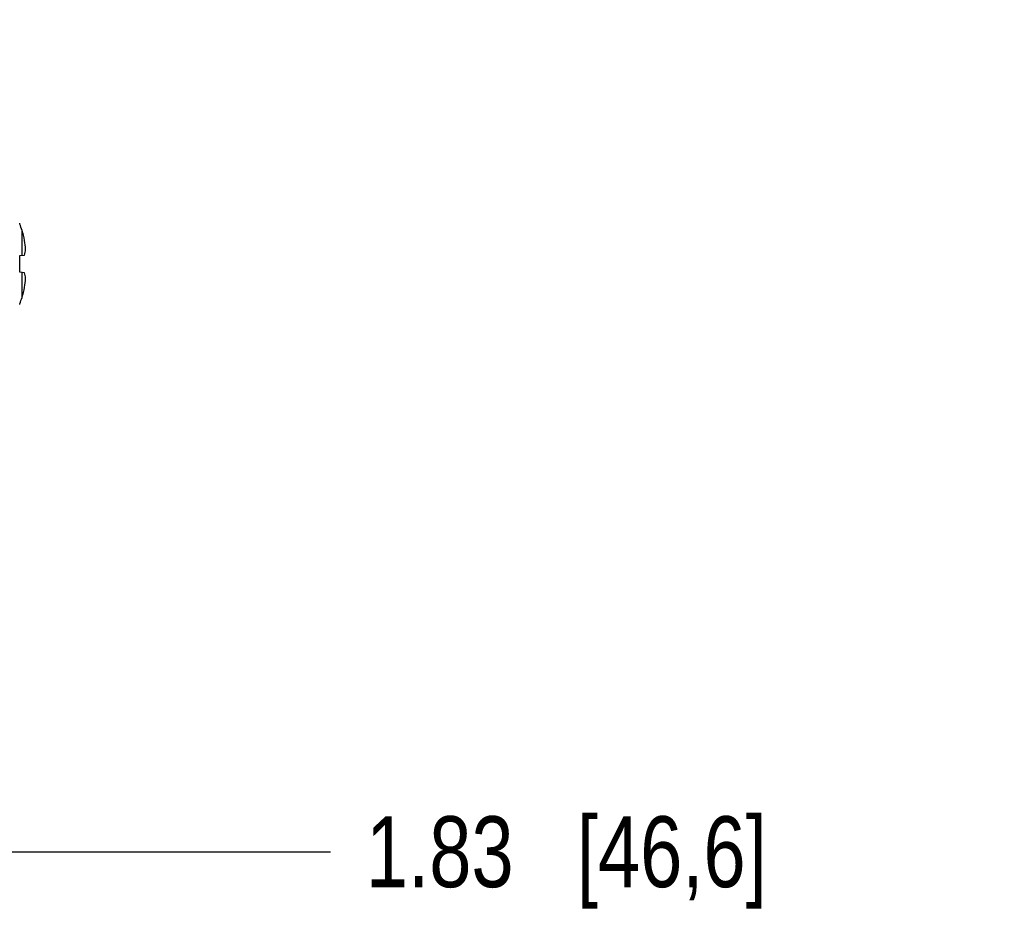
# Model space of a CAD drawing. Header units: inches. Extents: x 0 to 34, y 0 to 22.
# Tile 30 of 78: x 14.2 to 16.4, y 14.7 to 16.7. Entities that reach past the tile are written whole.
import ezdxf

# ---------------------------------------------------------------- set-up
doc = ezdxf.new("R2010")
doc.units = ezdxf.units.IN
doc.header["$LTSCALE"] = 1.87
doc.header["$MEASUREMENT"] = 0
doc.layers.get('0').update_dxf_attribs({"linetype": 'CONTINUOUS'})
doc.layers.add('DIMENSIONS', color=7, linetype='CONTINUOUS')
doc.styles.get("Standard").update_dxf_attribs({"font": 'txt', "width": 0.8})
doc.dimstyles.new('DIMSTYLE_1', dxfattribs={"dimtxt": 0.15625, "dimasz": 0.1875, "dimexe": 0.125, "dimexo": 0.0625, "dimgap": 0.09, "dimtad": 0, "dimtih": 1, "dimtoh": 1, "dimzin": 4, "dimdsep": 46, "dimtxsty": 'STANDARD', "dimblk": 'CLOSED', "dimblk1": 'CLOSED', "dimblk2": 'CLOSED', "dimcen": 0.09, "dimadec": 0, "dimazin": 0, "dimtfac": 1, "dimtofl": 0, "dimtmove": 0, "dimatfit": 3, "dimldrblk": 'CLOSED', "dimfxl": 1, "dimtolj": 1, "dimtzin": 4, "dimarcsym": 0})

# ---------------------------------------------------------------- blocks, each defined once
blk = doc.blocks.new('*D18')
at = {"layer": 'DIMENSIONS', "color": 2, "linetype": 'CONTINUOUS'}
blk.add_line((12.899, 14.8376), (14.8719, 14.8376), dxfattribs=at)
at = {"layer": 'DIMENSIONS', "color": 2, "linetype": 'CONTINUOUS', "insert": (14.95, 14.9157), "char_height": 0.15625, "width": 1.40625, "attachment_point": 1, "rotation": 0, "line_spacing_factor": 0.9}
blk.add_mtext('1.83{\\Ftxt.shx;\\W1.000000;\\H0.156250; }[46,6]', dxfattribs=at)
blk = doc.blocks.new('_CLOSED')
at = {"color": 0, "linetype": 'BYBLOCK'}
for p, q in [((0, 0), (-1, 0.167)), ((-1, 0.167), (-1, -0.167)), ((-1, -0.167), (0, 0)), ((-1, 0), (0, 0))]:
    blk.add_line(p, q, dxfattribs=at)

msp = doc.modelspace()

# ---------------------------------------------------------------- linework, layer by layer
at = {"color": 7, "linetype": 'CONTINUOUS'}
for p, q in [((14.1871, 16.2211), (14.1871, 16.223)), ((14.1923, 16.152), (14.1923, 16.2072)), ((14.1871, 16.1515), (14.1979, 16.1526)), ((14.1871, 16.115), (14.1871, 16.1515)), ((14.1979, 16.1138), (14.1871, 16.115)), ((14.1923, 16.0593), (14.1923, 16.1144)), ((14.1871, 16.0434), (14.1871, 16.0453))]:
    msp.add_line(p, q, dxfattribs=at)
for centre, radius, start, end in [((14.0776, 16.1727), 0.1197, 16.7008, 23.8214), ((13.9461, 16.1333), 0.257, 11.5946, 16.7105), ((14.01, 16.1548), 0.1902, 2.9646, 9.116), ((14.01, 16.1117), 0.1902, 350.884, 357.0354), ((13.9461, 16.1332), 0.257, 343.2895, 348.4054), ((13.946, 16.1332), 0.2571, 347.6231, 348.4051), ((14.0776, 16.0937), 0.1197, 336.1786, 343.2992)]:
    msp.add_arc(centre, radius, start, end, dxfattribs=at)
for points, knots in [([(14.1979, 16.1526), (14.1984, 16.1546), (14.1993, 16.1586), (14.1999, 16.1626), (14.2, 16.1646)], [0, 0, 0, 0, 0.504909, 1, 1, 1, 1]), ([(14.2, 16.1018), (14.1999, 16.1038), (14.1993, 16.1078), (14.1984, 16.1118), (14.1979, 16.1138)], [0, 0, 0, 0, 0.495091, 1, 1, 1, 1])]:
    msp.add_open_spline(points, degree=3, knots=knots, dxfattribs=at)

# ---------------------------------------------------------------- dimensions: what is measured, and where the dimension line sits
at = {"layer": 'DIMENSIONS', "color": 2, "linetype": 'CONTINUOUS'}
dim = msp.add_ordinate_dim(feature_location=(12.899, 14.8376), offset=(1.9729, 0), dtype=0, origin=(12.8365, 16.6714), dimstyle='DIMSTYLE_1', override={"dimtad": 1, "dimtih": 0, "dimtoh": 0}, dxfattribs=at)
dim.commit()
dim.dimension.update_dxf_attribs({"geometry": '*D18', "text_midpoint": (15.6532, 14.8376)})

doc.saveas('drawing.dxf')
